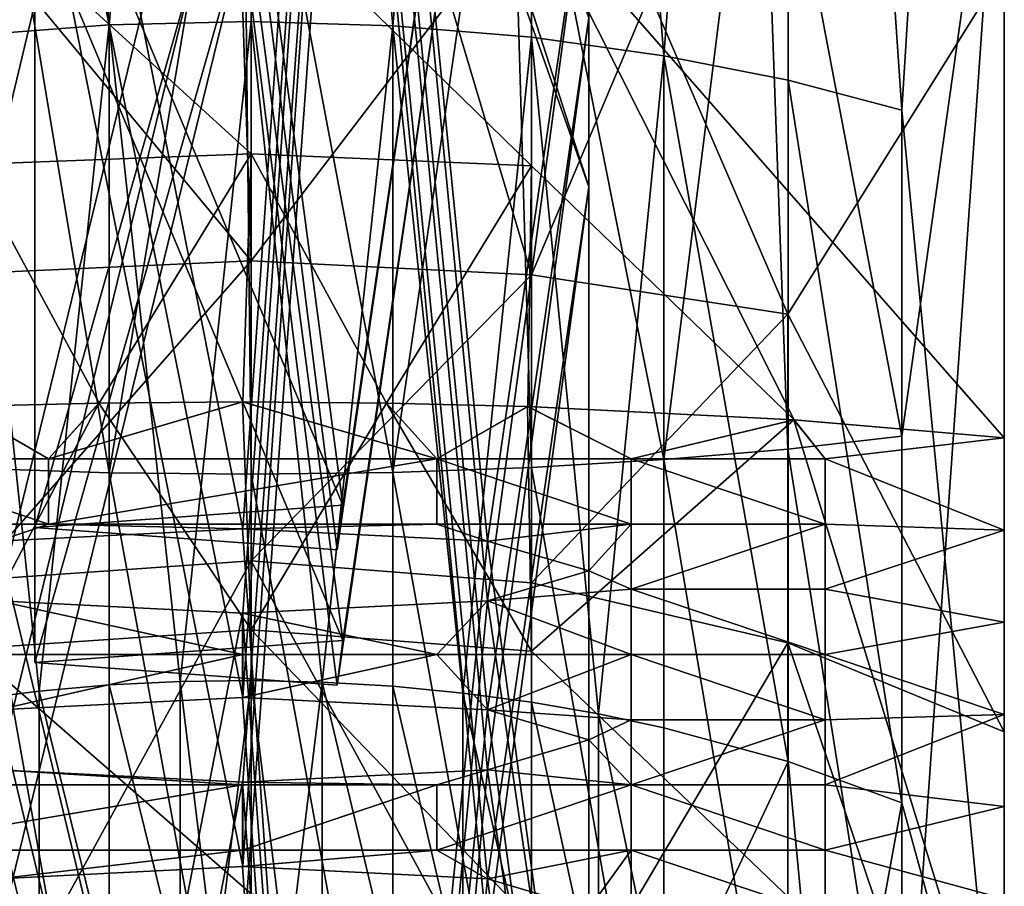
# Model space of a CAD drawing. Header units: millimetres. Extents: x 0 to 484, y -157 to 583.
# Tile 10 of 78: x 8 to 22, y 117 to 129. Entities that reach past the tile are written whole.
import ezdxf

# ---------------------------------------------------------------- set-up
doc = ezdxf.new("R2010")
doc.units = ezdxf.units.MM
doc.layers.add('Layer 01', color=7, linetype='Continuous', true_color=0x000000)

msp = doc.modelspace()

# ---------------------------------------------------------------- linework, layer by layer
at = {"layer": 'Layer 01'}
for points in [[(11.123, 152.187, 310.354), (9.073, 129.008, 303.41), (7.065, 152.112, 310.805)], [(9.073, 129.008, 303.41), (11.123, 152.187, 310.354), (11.123, 129.056, 303.312)], [(11.123, 152.187, 310.354), (13.169, 128.995, 303.436), (11.123, 129.056, 303.312)], [(15.169, 152.103, 310.862), (13.169, 128.995, 303.436), (11.123, 152.187, 310.354)], [(7.065, 152.112, 310.805), (9.073, 129.008, 303.41), (7.065, 128.854, 303.723)], [(13.169, 128.995, 303.436), (15.169, 152.103, 310.862), (15.169, 128.829, 303.774)], [(15.169, 152.103, 310.862), (17.083, 128.563, 304.314), (15.169, 128.829, 303.774)], [(18.876, 151.874, 312.246), (17.083, 128.563, 304.314), (15.169, 152.103, 310.862)], [(17.083, 128.563, 304.314), (18.876, 151.874, 312.246), (18.876, 128.208, 305.033)], [(20.521, 127.779, 305.905), (18.876, 128.208, 305.033), (18.876, 151.874, 312.246)], [(20.521, 127.779, 305.905), (18.876, 151.874, 312.246), (22, 151.535, 314.3)], [(22, 151.535, 314.3), (22, 112.403, 296.512), (20.521, 127.779, 305.905)], [(22, 151.535, 314.3), (22, 115.064, 318.173), (22, 113.734, 307.343)], [(22, 113.734, 307.343), (22, 112.403, 296.512), (22, 151.535, 314.3)], [(22, 115.064, 318.173), (22, 151.535, 314.3), (22, 137.447, 326.309)], [(11, 121.735, 372.487), (6.907, 142.319, 367.814), (12.45, 142.552, 369.713)], [(12.45, 142.552, 369.713), (14.536, 121.557, 371.033), (11, 121.735, 372.487)], [(14.536, 121.557, 371.033), (12.45, 142.552, 369.713), (16, 131.547, 366.244)], [(11, 121.735, 372.487), (7.464, 121.557, 371.033), (6.907, 142.319, 367.814)], [(7.464, 120.695, 364.015), (12.523, 141.388, 360.237), (6.967, 141.609, 362.03)], [(7.464, 120.695, 364.015), (11, 120.516, 362.561), (12.523, 141.388, 360.237)], [(12.523, 141.388, 360.237), (11, 120.516, 362.561), (14.536, 120.695, 364.015)], [(14.536, 120.695, 364.015), (16, 131.547, 366.244), (12.523, 141.388, 360.237)], [(11, 119.297, 352.636), (6.907, 139.881, 347.963), (12.45, 140.114, 349.862)], [(12.45, 140.114, 349.862), (14.536, 119.118, 351.182), (11, 119.297, 352.636)], [(14.536, 119.118, 351.182), (12.45, 140.114, 349.862), (16, 129.109, 346.393)], [(11, 119.297, 352.636), (7.464, 119.118, 351.182), (6.907, 139.881, 347.963)], [(15.169, 130.836, 384.281), (22, 123.046, 383.156), (22, 139.253, 379.944)], [(22, 121.715, 372.326), (22, 139.253, 379.944), (22, 123.046, 383.156)], [(22, 137.447, 371.787), (22, 139.253, 379.944), (22, 121.715, 372.326)], [(7.464, 118.256, 344.164), (12.523, 138.95, 340.386), (6.967, 139.17, 342.179)], [(7.464, 118.256, 344.164), (11, 118.078, 342.71), (12.523, 138.95, 340.386)], [(12.523, 138.95, 340.386), (11, 118.078, 342.71), (14.536, 118.256, 344.164)], [(14.536, 118.256, 344.164), (16, 129.109, 346.393), (12.523, 138.95, 340.386)], [(11, 116.859, 332.785), (6.907, 137.443, 328.112), (12.45, 137.676, 330.011)], [(12.45, 137.676, 330.011), (14.536, 116.68, 331.331), (11, 116.859, 332.785)], [(12.45, 137.676, 330.011), (16, 137.092, 325.262), (16, 126.671, 326.542)], [(14.536, 116.68, 331.331), (12.45, 137.676, 330.011), (16, 126.671, 326.542)], [(11, 116.859, 332.785), (7.464, 116.68, 331.331), (6.907, 137.443, 328.112)], [(22, 137.447, 371.787), (22, 121.715, 372.326), (22, 120.385, 361.495)], [(22, 137.447, 371.787), (22, 120.385, 361.495), (22, 137.447, 360.417)], [(22, 119.055, 350.665), (22, 137.447, 349.048), (22, 137.447, 360.417)], [(22, 137.447, 337.678), (22, 137.447, 349.048), (22, 117.725, 339.834)], [(22, 119.055, 350.665), (22, 117.725, 339.834), (22, 137.447, 349.048)], [(22, 137.447, 337.678), (22, 117.725, 339.834), (22, 116.394, 329.004)], [(22, 137.447, 326.309), (22, 137.447, 337.678), (22, 116.394, 329.004)], [(22, 116.394, 329.004), (22, 115.064, 318.173), (22, 137.447, 326.309)], [(22, 119.055, 350.665), (22, 137.447, 360.417), (22, 120.385, 361.495)], [(12.523, 136.512, 320.535), (16, 126.671, 326.542), (16, 137.092, 325.262)], [(7.464, 115.818, 324.313), (12.523, 136.512, 320.535), (6.967, 136.732, 322.328)], [(7.464, 115.818, 324.313), (11, 115.639, 322.859), (12.523, 136.512, 320.535)], [(12.523, 136.512, 320.535), (11, 115.639, 322.859), (14.536, 115.818, 324.313)], [(14.536, 115.818, 324.313), (16, 126.671, 326.542), (12.523, 136.512, 320.535)], [(7.161, 134, 472.338), (7.064, 122.608, 471.174), (9.072, 122.541, 471.517)], [(10.999, 134.054, 472.775), (7.161, 134, 472.338), (9.072, 122.541, 471.517)], [(11.122, 122.521, 471.623), (10.999, 134.054, 472.775), (9.072, 122.541, 471.517)], [(13.168, 122.547, 471.488), (14.837, 134, 472.338), (10.999, 134.054, 472.775)], [(10.999, 134.054, 472.775), (11.122, 122.521, 471.623), (13.168, 122.547, 471.488)], [(15.169, 122.618, 471.117), (14.837, 134, 472.338), (13.168, 122.547, 471.488)], [(14.837, 134, 472.338), (17.083, 122.733, 470.527), (18.476, 133.842, 471.053)], [(17.083, 122.733, 470.527), (14.837, 134, 472.338), (15.169, 122.618, 471.117)], [(18.476, 133.842, 471.053), (17.083, 122.733, 470.527), (18.875, 122.885, 469.739)], [(18.476, 133.842, 471.053), (20.521, 123.069, 468.785), (21.999, 133.561, 468.766)], [(18.875, 122.885, 469.739), (20.521, 123.069, 468.785), (18.476, 133.842, 471.053)], [(21.999, 133.561, 468.766), (20.521, 112.429, 465.594), (21.999, 94.916, 452.419)], [(20.521, 123.069, 468.785), (20.521, 112.429, 465.594), (21.999, 133.561, 468.766)], [(21.999, 94.916, 452.419), (21.999, 118.803, 433.561), (21.999, 133.561, 468.766)], [(21.999, 132.318, 458.641), (21.999, 133.561, 468.766), (21.999, 118.803, 433.561)], [(12.448, 122.074, 465.468), (7.999, 132.671, 461.519), (10.999, 133.037, 464.497)], [(12.448, 122.074, 465.468), (10.999, 133.037, 464.497), (13.999, 132.671, 461.519)], [(7.999, 121.753, 462.861), (10.999, 132.306, 458.542), (7.999, 132.671, 461.519)], [(12.448, 122.074, 465.468), (7.999, 121.753, 462.861), (7.999, 132.671, 461.519)], [(10.999, 132.306, 458.542), (12.366, 121.428, 460.21), (13.999, 132.671, 461.519)], [(12.366, 121.428, 460.21), (12.448, 122.074, 465.468), (13.999, 132.671, 461.519)], [(7.999, 121.753, 462.861), (12.366, 121.428, 460.21), (10.999, 132.306, 458.542)], [(21.999, 131.074, 448.517), (21.999, 132.318, 458.641), (21.999, 118.803, 433.561)], [(16, 131.547, 366.244), (16, 121.126, 367.524), (14.536, 121.557, 371.033)], [(14.536, 120.695, 364.015), (16, 121.126, 367.524), (16, 131.547, 366.244)], [(12.448, 120.123, 449.587), (7.999, 130.721, 445.639), (10.999, 131.086, 448.616)], [(12.448, 120.123, 449.587), (10.999, 131.086, 448.616), (13.999, 130.721, 445.639)], [(21.999, 118.803, 433.561), (21.999, 129.831, 438.393), (21.999, 131.074, 448.517)], [(11.123, 127.145, 385.792), (11.123, 130.929, 384.787), (7.065, 130.847, 384.337)], [(11.123, 127.145, 385.792), (7.065, 130.847, 384.337), (7.065, 126.993, 385.36)], [(15.169, 126.974, 385.306), (15.169, 130.836, 384.281), (11.123, 130.929, 384.787)], [(15.169, 126.974, 385.306), (11.123, 130.929, 384.787), (11.123, 127.145, 385.792)], [(15.169, 126.974, 385.306), (18.963, 123.308, 385.293), (15.169, 130.836, 384.281)], [(22, 123.046, 383.156), (15.169, 130.836, 384.281), (18.963, 123.308, 385.293)], [(7.999, 119.803, 446.98), (10.999, 130.355, 442.661), (7.999, 130.721, 445.639)], [(12.448, 120.123, 449.587), (7.999, 119.803, 446.98), (7.999, 130.721, 445.639)], [(10.999, 130.355, 442.661), (12.366, 119.477, 444.329), (13.999, 130.721, 445.639)], [(12.366, 119.477, 444.329), (12.448, 120.123, 449.587), (13.999, 130.721, 445.639)], [(7.999, 119.803, 446.98), (12.366, 119.477, 444.329), (10.999, 130.355, 442.661)], [(16.88, 129.453, 435.321), (21.999, 129.831, 438.393), (18.875, 124.833, 434.803)], [(21.999, 129.831, 438.393), (21.999, 118.803, 433.561), (18.875, 124.833, 434.803)], [(8.008, 129.353, 434.507), (7.064, 125.421, 433.466), (5.119, 129.453, 435.321)], [(16.88, 129.453, 435.321), (15.169, 125.398, 433.518), (13.99, 129.353, 434.507)], [(18.875, 124.833, 434.803), (15.169, 125.398, 433.518), (16.88, 129.453, 435.321)], [(7.064, 125.421, 433.466), (8.008, 129.353, 434.507), (11.122, 125.604, 433.046)], [(10.999, 129.319, 434.231), (11.122, 125.604, 433.046), (8.008, 129.353, 434.507)], [(13.99, 129.353, 434.507), (11.122, 125.604, 433.046), (10.999, 129.319, 434.231)], [(13.99, 129.353, 434.507), (15.169, 125.398, 433.518), (11.122, 125.604, 433.046)], [(9.073, 129.008, 303.41), (8.061, 119.39, 297.621), (7.065, 128.854, 303.723)], [(8.061, 119.39, 297.621), (9.073, 129.008, 303.41), (9.073, 119.479, 297.506)], [(11.123, 129.056, 303.312), (10.095, 119.53, 297.439), (9.073, 129.008, 303.41)], [(9.073, 129.008, 303.41), (10.095, 119.53, 297.439), (9.073, 119.479, 297.506)], [(10.095, 119.53, 297.439), (11.123, 129.056, 303.312), (11.123, 119.545, 297.42)], [(11.123, 129.056, 303.312), (12.149, 119.521, 297.451), (11.123, 119.545, 297.42)], [(13.169, 128.995, 303.436), (12.149, 119.521, 297.451), (11.123, 129.056, 303.312)], [(12.149, 119.521, 297.451), (13.169, 128.995, 303.436), (13.169, 119.461, 297.529)], [(13.169, 128.995, 303.436), (14.178, 119.363, 297.655), (13.169, 119.461, 297.529)], [(15.169, 128.829, 303.774), (14.178, 119.363, 297.655), (13.169, 128.995, 303.436)], [(16, 129.109, 346.393), (16, 118.687, 347.673), (14.536, 119.118, 351.182)], [(14.536, 118.256, 344.164), (16, 118.687, 347.673), (16, 129.109, 346.393)], [(7.065, 128.854, 303.723), (8.061, 119.39, 297.621), (7.065, 119.265, 297.783)], [(14.178, 119.363, 297.655), (15.169, 128.829, 303.774), (15.169, 119.23, 297.828)], [(15.169, 128.829, 303.774), (16.14, 119.062, 298.045), (15.169, 119.23, 297.828)], [(17.083, 128.563, 304.314), (16.14, 119.062, 298.045), (15.169, 128.829, 303.774)], [(16.14, 119.062, 298.045), (17.083, 128.563, 304.314), (17.083, 118.862, 298.304)], [(18.876, 118.372, 298.939), (17.083, 118.862, 298.304), (17.083, 128.563, 304.314)], [(18.876, 118.372, 298.939), (17.083, 128.563, 304.314), (18.876, 128.208, 305.033)], [(20.521, 117.778, 299.708), (18.876, 118.372, 298.939), (18.876, 128.208, 305.033)], [(20.521, 117.778, 299.708), (18.876, 128.208, 305.033), (20.521, 127.779, 305.905)], [(20.521, 127.779, 305.905), (22, 112.403, 296.512), (20.521, 117.778, 299.708)], [(11.123, 127.145, 385.792), (7.065, 126.993, 385.36), (8.925, 123.547, 387.24)], [(8.925, 123.547, 387.24), (11, 123.564, 387.375), (11.123, 127.145, 385.792)], [(11.123, 127.145, 385.792), (11, 123.564, 387.375), (13.075, 123.547, 387.24)], [(15.169, 126.974, 385.306), (11.123, 127.145, 385.792), (13.075, 123.547, 387.24)], [(8.925, 123.547, 387.24), (7.065, 126.993, 385.36), (6.884, 123.498, 386.841)], [(15.116, 123.498, 386.841), (15.169, 126.974, 385.306), (13.075, 123.547, 387.24)], [(15.169, 126.974, 385.306), (15.116, 123.498, 386.841), (18.963, 123.308, 385.293)], [(16, 126.671, 326.542), (16, 116.249, 327.822), (14.536, 116.68, 331.331)], [(14.536, 115.818, 324.313), (16, 116.249, 327.822), (16, 126.671, 326.542)], [(11.122, 125.604, 433.046), (11.122, 121.27, 430.414), (7.064, 120.988, 430.774)], [(11.122, 125.604, 433.046), (7.064, 120.988, 430.774), (7.064, 125.421, 433.466)], [(15.169, 125.398, 433.518), (11.122, 121.27, 430.414), (11.122, 125.604, 433.046)], [(15.169, 125.398, 433.518), (15.169, 120.953, 430.819), (11.122, 121.27, 430.414)], [(18.875, 124.833, 434.803), (15.169, 120.953, 430.819), (15.169, 125.398, 433.518)], [(18.875, 124.833, 434.803), (18.875, 120.087, 431.923), (15.169, 120.953, 430.819)], [(18.875, 124.833, 434.803), (21.999, 118.803, 433.561), (18.875, 120.087, 431.923)], [(8.194, 122.743, 380.689), (5.389, 122.743, 380.689), (6.883, 123.498, 386.841)], [(8.195, 122.743, 380.689), (6.884, 123.498, 386.841), (5.39, 122.743, 380.689)], [(8.924, 123.547, 387.24), (6.883, 123.498, 386.841), (7.064, 119.999, 389.13)], [(8.924, 123.547, 387.24), (8.194, 122.743, 380.689), (6.883, 123.498, 386.841)], [(8.925, 123.547, 387.24), (6.884, 123.498, 386.841), (8.195, 122.743, 380.689)], [(11.122, 120.277, 389.494), (8.924, 123.547, 387.24), (7.064, 119.999, 389.13)], [(8.194, 122.743, 380.689), (8.924, 123.547, 387.24), (10.999, 123.564, 387.375)], [(10.999, 123.564, 387.375), (13.804, 122.743, 380.689), (8.194, 122.743, 380.689)], [(8.195, 122.743, 380.689), (11, 123.564, 387.375), (8.925, 123.547, 387.24)], [(11, 123.564, 387.375), (8.195, 122.743, 380.689), (13.805, 122.743, 380.689)], [(11.122, 120.277, 389.494), (10.999, 123.564, 387.375), (8.924, 123.547, 387.24)], [(11.122, 120.277, 389.494), (13.075, 123.547, 387.24), (10.999, 123.564, 387.375)], [(13.804, 122.743, 380.689), (10.999, 123.564, 387.375), (13.075, 123.547, 387.24)], [(13.805, 122.743, 380.689), (13.075, 123.547, 387.24), (11, 123.564, 387.375)], [(13.075, 123.547, 387.24), (11.122, 120.277, 389.494), (15.169, 119.965, 389.085)], [(15.116, 123.498, 386.841), (13.075, 123.547, 387.24), (13.805, 122.743, 380.689)], [(15.115, 123.498, 386.841), (13.075, 123.547, 387.24), (15.169, 119.965, 389.085)], [(15.115, 123.498, 386.841), (13.804, 122.743, 380.689), (13.075, 123.547, 387.24)], [(16.609, 122.743, 380.689), (13.804, 122.743, 380.689), (15.115, 123.498, 386.841)], [(16.61, 122.743, 380.689), (15.116, 123.498, 386.841), (13.805, 122.743, 380.689)], [(15.169, 119.965, 389.085), (18.962, 123.308, 385.293), (15.115, 123.498, 386.841)], [(18.962, 123.308, 385.293), (16.609, 122.743, 380.689), (15.115, 123.498, 386.841)], [(18.963, 123.308, 385.293), (15.116, 123.498, 386.841), (16.61, 122.743, 380.689)], [(18.962, 123.308, 385.293), (15.169, 119.965, 389.085), (21.999, 113.431, 390.484)], [(18.962, 123.308, 385.293), (19.414, 122.743, 380.689), (16.609, 122.743, 380.689)], [(18.963, 123.308, 385.293), (16.61, 122.743, 380.689), (19.415, 122.743, 380.689)], [(21.999, 113.431, 390.484), (21.999, 123.046, 383.156), (18.962, 123.308, 385.293)], [(18.962, 123.308, 385.293), (21.999, 123.046, 383.156), (19.414, 122.743, 380.689)], [(18.963, 123.308, 385.293), (19.415, 122.743, 380.689), (22, 123.046, 383.156)], [(20.521, 112.429, 465.594), (20.521, 123.069, 468.785), (18.875, 122.885, 469.739)], [(19.414, 122.743, 380.689), (21.999, 123.046, 383.156), (21.999, 121.715, 372.326)], [(19.415, 122.743, 380.689), (22, 121.715, 372.326), (22, 123.046, 383.156)], [(21.999, 121.715, 372.326), (21.999, 123.046, 383.156), (21.999, 113.431, 390.484)], [(18.875, 112.055, 466.492), (18.875, 122.885, 469.739), (17.083, 122.733, 470.527)], [(20.521, 112.429, 465.594), (18.875, 122.885, 469.739), (18.875, 112.055, 466.492)], [(8.194, 121.802, 373.026), (5.389, 121.802, 373.026), (5.389, 122.743, 380.689)], [(8.194, 121.802, 373.026), (5.389, 122.743, 380.689), (8.194, 122.743, 380.689)], [(8.195, 121.802, 373.026), (8.195, 122.743, 380.689), (5.39, 122.743, 380.689)], [(8.195, 121.802, 373.026), (5.39, 122.743, 380.689), (5.39, 121.802, 373.026)], [(13.804, 122.743, 380.689), (13.804, 121.802, 373.026), (8.194, 121.802, 373.026)], [(13.804, 122.743, 380.689), (8.194, 121.802, 373.026), (8.194, 122.743, 380.689)], [(13.805, 122.743, 380.689), (8.195, 122.743, 380.689), (8.195, 121.802, 373.026)], [(13.805, 122.743, 380.689), (8.195, 121.802, 373.026), (13.805, 121.802, 373.026)], [(16.609, 121.802, 373.026), (13.804, 121.802, 373.026), (13.804, 122.743, 380.689)], [(16.609, 121.802, 373.026), (13.804, 122.743, 380.689), (16.609, 122.743, 380.689)], [(16.61, 121.802, 373.026), (16.61, 122.743, 380.689), (13.805, 122.743, 380.689)], [(16.61, 121.802, 373.026), (13.805, 122.743, 380.689), (13.805, 121.802, 373.026)], [(17.083, 111.747, 467.232), (17.083, 122.733, 470.527), (15.169, 122.618, 471.117)], [(19.414, 121.802, 373.026), (16.609, 121.802, 373.026), (16.609, 122.743, 380.689)], [(19.414, 121.802, 373.026), (16.609, 122.743, 380.689), (19.414, 122.743, 380.689)], [(19.415, 121.802, 373.026), (19.415, 122.743, 380.689), (16.61, 122.743, 380.689)], [(19.415, 121.802, 373.026), (16.61, 122.743, 380.689), (16.61, 121.802, 373.026)], [(18.875, 112.055, 466.492), (17.083, 122.733, 470.527), (17.083, 111.747, 467.232)], [(19.414, 122.743, 380.689), (21.999, 121.715, 372.326), (19.414, 121.802, 373.026)], [(19.415, 122.743, 380.689), (19.415, 121.802, 373.026), (22, 121.715, 372.326)], [(9.072, 111.359, 468.163), (9.072, 122.541, 471.517), (7.064, 122.608, 471.174)], [(9.072, 111.359, 468.163), (7.064, 122.608, 471.174), (7.064, 111.494, 467.84)], [(15.169, 111.516, 467.787), (15.169, 122.618, 471.117), (13.168, 122.547, 471.488)], [(17.083, 111.747, 467.232), (15.169, 122.618, 471.117), (15.169, 111.516, 467.787)], [(11.122, 111.318, 468.263), (11.122, 122.521, 471.623), (9.072, 122.541, 471.517)], [(11.122, 111.318, 468.263), (9.072, 122.541, 471.517), (9.072, 111.359, 468.163)], [(13.168, 111.371, 468.136), (13.168, 122.547, 471.488), (11.122, 122.521, 471.623)], [(13.168, 111.371, 468.136), (11.122, 122.521, 471.623), (11.122, 111.318, 468.263)], [(15.169, 111.516, 467.787), (13.168, 122.547, 471.488), (13.168, 111.371, 468.136)], [(12.366, 121.428, 460.21), (7.999, 121.753, 462.861), (12.448, 122.074, 465.468)], [(5.389, 121.802, 373.026), (8.194, 121.802, 373.026), (7.464, 121.557, 371.033)], [(5.39, 121.802, 373.026), (7.464, 121.557, 371.033), (8.195, 121.802, 373.026)], [(7.464, 121.557, 371.033), (11, 121.735, 372.487), (8.195, 121.802, 373.026)], [(7.464, 121.557, 371.033), (8.194, 121.802, 373.026), (10.999, 121.735, 372.487)], [(12.449, 100.866, 374.833), (7.464, 121.557, 371.033), (10.999, 121.735, 372.487)], [(10.999, 121.735, 372.487), (8.194, 121.802, 373.026), (13.804, 121.802, 373.026)], [(11, 121.735, 372.487), (13.805, 121.802, 373.026), (8.195, 121.802, 373.026)], [(14.535, 121.557, 371.033), (10.999, 121.735, 372.487), (13.804, 121.802, 373.026)], [(10.999, 121.735, 372.487), (14.535, 121.557, 371.033), (12.449, 100.866, 374.833)], [(14.536, 121.557, 371.033), (13.805, 121.802, 373.026), (11, 121.735, 372.487)], [(16.609, 121.802, 373.026), (14.535, 121.557, 371.033), (13.804, 121.802, 373.026)], [(16.61, 121.802, 373.026), (13.805, 121.802, 373.026), (14.536, 121.557, 371.033)], [(15.999, 121.126, 367.524), (14.535, 121.557, 371.033), (16.609, 121.802, 373.026)], [(16, 121.126, 367.524), (16.61, 121.802, 373.026), (14.536, 121.557, 371.033)], [(16.609, 120.86, 365.363), (15.999, 121.126, 367.524), (16.609, 121.802, 373.026)], [(16.61, 120.86, 365.363), (16.61, 121.802, 373.026), (16, 121.126, 367.524)], [(16.609, 120.86, 365.363), (16.609, 121.802, 373.026), (19.414, 121.802, 373.026)], [(16.609, 120.86, 365.363), (19.414, 121.802, 373.026), (19.414, 120.86, 365.363)], [(16.61, 120.86, 365.363), (19.415, 120.86, 365.363), (19.415, 121.802, 373.026)], [(16.61, 120.86, 365.363), (19.415, 121.802, 373.026), (16.61, 121.802, 373.026)], [(19.414, 121.802, 373.026), (21.999, 121.715, 372.326), (19.414, 120.86, 365.363)], [(19.415, 121.802, 373.026), (19.415, 120.86, 365.363), (22, 121.715, 372.326)], [(21.999, 120.385, 361.495), (19.414, 120.86, 365.363), (21.999, 121.715, 372.326)], [(22, 120.385, 361.495), (22, 121.715, 372.326), (19.415, 120.86, 365.363)], [(21.999, 113.431, 390.484), (21.999, 110.084, 381.503), (21.999, 121.715, 372.326)], [(21.999, 110.084, 363.113), (21.999, 121.715, 372.326), (21.999, 110.084, 381.503)], [(21.999, 121.715, 372.326), (21.999, 110.084, 363.113), (21.999, 120.385, 361.495)], [(12.449, 100.866, 374.833), (6.906, 100.632, 372.934), (7.464, 121.557, 371.033)], [(14.535, 121.557, 371.033), (15.999, 110.704, 368.804), (12.449, 100.866, 374.833)], [(15.999, 110.704, 368.804), (14.535, 121.557, 371.033), (15.999, 121.126, 367.524)], [(7.064, 113.876, 422.927), (7.064, 120.988, 430.774), (11.122, 121.27, 430.414)], [(15.169, 113.828, 422.957), (7.064, 113.876, 422.927), (11.122, 121.27, 430.414)], [(11.122, 121.27, 430.414), (15.169, 120.953, 430.819), (15.169, 113.828, 422.957)], [(16.609, 120.86, 365.363), (14.535, 120.695, 364.015), (15.999, 121.126, 367.524)], [(15.999, 110.704, 368.804), (15.999, 121.126, 367.524), (14.535, 120.695, 364.015)], [(16.61, 120.86, 365.363), (16, 121.126, 367.524), (14.536, 120.695, 364.015)], [(18.875, 120.087, 431.923), (15.169, 113.828, 422.957), (15.169, 120.953, 430.819)], [(16.609, 119.919, 357.701), (14.535, 120.695, 364.015), (16.609, 120.86, 365.363)], [(16.61, 119.919, 357.701), (16.61, 120.86, 365.363), (14.536, 120.695, 364.015)], [(19.414, 119.919, 357.701), (16.609, 119.919, 357.701), (16.609, 120.86, 365.363)], [(19.414, 119.919, 357.701), (16.609, 120.86, 365.363), (19.414, 120.86, 365.363)], [(19.415, 119.919, 357.701), (19.415, 120.86, 365.363), (16.61, 120.86, 365.363)], [(19.415, 119.919, 357.701), (16.61, 120.86, 365.363), (16.61, 119.919, 357.701)], [(19.414, 119.919, 357.701), (19.414, 120.86, 365.363), (21.999, 120.385, 361.495)], [(19.415, 119.919, 357.701), (22, 120.385, 361.495), (19.415, 120.86, 365.363)], [(5.389, 119.919, 357.701), (7.464, 120.695, 364.015), (10.999, 119.919, 357.701)], [(5.39, 119.919, 357.701), (11, 119.919, 357.701), (7.464, 120.695, 364.015)], [(6.966, 99.922, 367.15), (10.999, 120.516, 362.561), (7.464, 120.695, 364.015)], [(11, 119.919, 357.701), (11, 120.516, 362.561), (7.464, 120.695, 364.015)], [(10.999, 119.919, 357.701), (7.464, 120.695, 364.015), (10.999, 120.516, 362.561)], [(10.999, 120.516, 362.561), (14.535, 120.695, 364.015), (13.804, 119.919, 357.701)], [(12.522, 99.702, 365.357), (14.535, 120.695, 364.015), (10.999, 120.516, 362.561)], [(11, 120.516, 362.561), (13.805, 119.919, 357.701), (14.536, 120.695, 364.015)], [(15.999, 110.704, 368.804), (14.535, 120.695, 364.015), (12.522, 99.702, 365.357)], [(13.804, 119.919, 357.701), (14.535, 120.695, 364.015), (16.609, 119.919, 357.701)], [(13.805, 119.919, 357.701), (16.61, 119.919, 357.701), (14.536, 120.695, 364.015)], [(6.966, 99.922, 367.15), (12.522, 99.702, 365.357), (10.999, 120.516, 362.561)], [(13.804, 119.919, 357.701), (10.999, 119.919, 357.701), (10.999, 120.516, 362.561)], [(13.805, 119.919, 357.701), (11, 120.516, 362.561), (11, 119.919, 357.701)], [(19.414, 119.919, 357.701), (21.999, 120.385, 361.495), (21.999, 119.055, 350.665)], [(19.415, 119.919, 357.701), (22, 119.055, 350.665), (22, 120.385, 361.495)], [(21.999, 119.055, 350.665), (21.999, 120.385, 361.495), (21.999, 110.084, 363.113)], [(11.122, 116.465, 393.09), (11.122, 120.277, 389.494), (7.064, 119.999, 389.13)], [(15.169, 116.075, 392.754), (15.169, 119.965, 389.085), (11.122, 120.277, 389.494)], [(15.169, 116.075, 392.754), (11.122, 120.277, 389.494), (11.122, 116.465, 393.09)], [(12.366, 119.477, 444.329), (7.999, 119.803, 446.98), (12.448, 120.123, 449.587)], [(18.875, 120.087, 431.923), (21.999, 110.878, 424.811), (15.169, 113.828, 422.957)], [(21.999, 118.803, 433.561), (21.999, 110.878, 424.811), (18.875, 120.087, 431.923)], [(7.464, 119.118, 351.182), (5.389, 119.919, 357.701), (10.999, 119.919, 357.701)], [(7.464, 119.118, 351.182), (11, 119.919, 357.701), (5.39, 119.919, 357.701)], [(11.122, 116.465, 393.09), (7.064, 119.999, 389.13), (7.064, 116.118, 392.791)], [(7.464, 119.118, 351.182), (11, 119.297, 352.636), (11, 119.919, 357.701)], [(7.464, 119.118, 351.182), (10.999, 119.919, 357.701), (10.999, 119.297, 352.636)], [(10.999, 119.919, 357.701), (13.804, 119.919, 357.701), (10.999, 119.297, 352.636)], [(14.535, 119.118, 351.182), (10.999, 119.297, 352.636), (13.804, 119.919, 357.701)], [(11, 119.919, 357.701), (11, 119.297, 352.636), (13.805, 119.919, 357.701)], [(14.536, 119.118, 351.182), (13.805, 119.919, 357.701), (11, 119.297, 352.636)], [(14.535, 119.118, 351.182), (13.804, 119.919, 357.701), (16.609, 119.919, 357.701)], [(14.536, 119.118, 351.182), (16.61, 119.919, 357.701), (13.805, 119.919, 357.701)], [(14.535, 119.118, 351.182), (16.609, 119.919, 357.701), (16.609, 118.978, 350.038)], [(14.536, 119.118, 351.182), (16.61, 118.978, 350.038), (16.61, 119.919, 357.701)], [(21.999, 113.431, 390.484), (15.169, 119.965, 389.085), (15.169, 116.075, 392.754)], [(19.414, 118.978, 350.038), (16.609, 118.978, 350.038), (16.609, 119.919, 357.701)], [(19.414, 118.978, 350.038), (16.609, 119.919, 357.701), (19.414, 119.919, 357.701)], [(19.415, 118.978, 350.038), (19.415, 119.919, 357.701), (16.61, 119.919, 357.701)], [(19.415, 118.978, 350.038), (16.61, 119.919, 357.701), (16.61, 118.978, 350.038)], [(19.414, 118.978, 350.038), (19.414, 119.919, 357.701), (21.999, 119.055, 350.665)], [(19.415, 118.978, 350.038), (22, 119.055, 350.665), (19.415, 119.919, 357.701)], [(9.073, 115.263, 293.865), (8.061, 119.39, 297.621), (9.073, 119.479, 297.506)], [(10.095, 115.322, 293.804), (9.073, 119.479, 297.506), (10.095, 119.53, 297.439)], [(10.095, 115.322, 293.804), (9.073, 115.263, 293.865), (9.073, 119.479, 297.506)], [(11.123, 119.545, 297.42), (10.609, 115.335, 293.79), (10.095, 119.53, 297.439)], [(10.095, 119.53, 297.439), (10.609, 115.335, 293.79), (10.095, 115.322, 293.804)], [(10.609, 115.335, 293.79), (11.123, 119.545, 297.42), (11.123, 115.338, 293.787)], [(11.123, 119.545, 297.42), (11.636, 115.33, 293.795), (11.123, 115.338, 293.787)], [(12.149, 119.521, 297.451), (11.636, 115.33, 293.795), (11.123, 119.545, 297.42)], [(11.636, 115.33, 293.795), (12.149, 119.521, 297.451), (12.149, 115.312, 293.815)], [(13.169, 115.243, 293.886), (12.149, 115.312, 293.815), (12.149, 119.521, 297.451)], [(13.169, 115.243, 293.886), (12.149, 119.521, 297.451), (13.169, 119.461, 297.529)], [(14.178, 115.132, 294.001), (13.169, 115.243, 293.886), (13.169, 119.461, 297.529)], [(14.178, 115.132, 294.001), (13.169, 119.461, 297.529), (14.178, 119.363, 297.655)], [(8.061, 115.162, 293.97), (7.065, 119.265, 297.783), (8.061, 119.39, 297.621)], [(9.073, 115.263, 293.865), (8.061, 115.162, 293.97), (8.061, 119.39, 297.621)], [(15.169, 114.981, 294.158), (14.178, 115.132, 294.001), (14.178, 119.363, 297.655)], [(15.169, 114.981, 294.158), (14.178, 119.363, 297.655), (15.169, 119.23, 297.828)], [(8.061, 115.162, 293.97), (7.065, 115.02, 294.116), (7.065, 119.265, 297.783)], [(12.449, 98.427, 354.983), (7.464, 119.118, 351.182), (10.999, 119.297, 352.636)], [(10.999, 119.297, 352.636), (14.535, 119.118, 351.182), (12.449, 98.427, 354.983)], [(16.14, 114.79, 294.355), (15.169, 114.981, 294.158), (15.169, 119.23, 297.828)], [(16.14, 114.79, 294.355), (15.169, 119.23, 297.828), (16.14, 119.062, 298.045)], [(12.449, 98.427, 354.983), (6.906, 98.194, 353.084), (7.464, 119.118, 351.182)], [(14.535, 119.118, 351.182), (15.999, 108.266, 348.953), (12.449, 98.427, 354.983)], [(16.609, 118.978, 350.038), (15.999, 118.687, 347.673), (14.535, 119.118, 351.182)], [(15.999, 108.266, 348.953), (14.535, 119.118, 351.182), (15.999, 118.687, 347.673)], [(16.61, 118.978, 350.038), (14.536, 119.118, 351.182), (16, 118.687, 347.673)], [(17.083, 114.563, 294.59), (16.14, 114.79, 294.355), (16.14, 119.062, 298.045)], [(17.083, 114.563, 294.59), (16.14, 119.062, 298.045), (17.083, 118.862, 298.304)], [(19.414, 118.037, 342.376), (19.414, 118.978, 350.038), (21.999, 119.055, 350.665)], [(21.999, 119.055, 350.665), (21.999, 117.725, 339.834), (19.414, 118.037, 342.376)], [(19.415, 118.037, 342.376), (22, 119.055, 350.665), (19.415, 118.978, 350.038)], [(22, 119.055, 350.665), (19.415, 118.037, 342.376), (22, 117.725, 339.834)], [(21.999, 119.055, 350.665), (21.999, 110.084, 363.113), (21.999, 117.725, 339.834)], [(16.609, 118.037, 342.376), (15.999, 118.687, 347.673), (16.609, 118.978, 350.038)], [(16.61, 118.037, 342.376), (16.61, 118.978, 350.038), (16, 118.687, 347.673)], [(19.414, 118.978, 350.038), (19.414, 118.037, 342.376), (16.609, 118.037, 342.376)], [(19.414, 118.978, 350.038), (16.609, 118.037, 342.376), (16.609, 118.978, 350.038)], [(19.415, 118.978, 350.038), (16.61, 118.978, 350.038), (16.61, 118.037, 342.376)], [(19.415, 118.978, 350.038), (16.61, 118.037, 342.376), (19.415, 118.037, 342.376)], [(18.876, 118.372, 298.939), (17.083, 114.563, 294.59), (17.083, 118.862, 298.304)], [(21.999, 110.878, 424.811), (21.999, 118.803, 433.561), (21.999, 94.916, 452.419)], [(16.609, 118.037, 342.376), (14.535, 118.256, 344.164), (15.999, 118.687, 347.673)], [(15.999, 108.266, 348.953), (15.999, 118.687, 347.673), (14.535, 118.256, 344.164)], [(16.61, 118.037, 342.376), (16, 118.687, 347.673), (14.536, 118.256, 344.164)], [(18.876, 118.372, 298.939), (19.474, 112.052, 293.652), (17.083, 114.563, 294.59)], [(19.474, 112.052, 293.652), (18.876, 118.372, 298.939), (20.521, 117.778, 299.708)], [(10.999, 118.037, 342.376), (5.389, 118.037, 342.376), (7.464, 118.256, 344.164)], [(11, 118.037, 342.376), (7.464, 118.256, 344.164), (5.39, 118.037, 342.376)], [(6.966, 97.484, 347.299), (10.999, 118.078, 342.71), (7.464, 118.256, 344.164)], [(7.464, 118.256, 344.164), (11, 118.037, 342.376), (11, 118.078, 342.71)], [(7.464, 118.256, 344.164), (10.999, 118.078, 342.71), (10.999, 118.037, 342.376)], [(13.804, 118.037, 342.376), (10.999, 118.078, 342.71), (14.535, 118.256, 344.164)], [(12.522, 97.263, 345.506), (14.535, 118.256, 344.164), (10.999, 118.078, 342.71)], [(13.805, 118.037, 342.376), (14.536, 118.256, 344.164), (11, 118.078, 342.71)], [(15.999, 108.266, 348.953), (14.535, 118.256, 344.164), (12.522, 97.263, 345.506)], [(14.535, 118.256, 344.164), (16.609, 118.037, 342.376), (13.804, 118.037, 342.376)], [(14.536, 118.256, 344.164), (13.805, 118.037, 342.376), (16.61, 118.037, 342.376)], [(5.389, 117.095, 334.713), (5.389, 118.037, 342.376), (10.999, 118.037, 342.376)], [(5.389, 117.095, 334.713), (10.999, 118.037, 342.376), (10.999, 117.095, 334.713)], [(5.39, 117.095, 334.713), (11, 117.095, 334.713), (11, 118.037, 342.376)], [(5.39, 117.095, 334.713), (11, 118.037, 342.376), (5.39, 118.037, 342.376)], [(6.966, 97.484, 347.299), (12.522, 97.263, 345.506), (10.999, 118.078, 342.71)], [(10.999, 118.037, 342.376), (10.999, 118.078, 342.71), (13.804, 118.037, 342.376)], [(13.804, 118.037, 342.376), (13.804, 117.095, 334.713), (10.999, 117.095, 334.713)], [(13.804, 118.037, 342.376), (10.999, 117.095, 334.713), (10.999, 118.037, 342.376)], [(11, 118.037, 342.376), (13.805, 118.037, 342.376), (11, 118.078, 342.71)], [(13.805, 118.037, 342.376), (11, 118.037, 342.376), (11, 117.095, 334.713)], [(13.805, 118.037, 342.376), (11, 117.095, 334.713), (13.805, 117.095, 334.713)], [(16.609, 118.037, 342.376), (16.609, 117.095, 334.713), (13.804, 117.095, 334.713)], [(16.609, 118.037, 342.376), (13.804, 117.095, 334.713), (13.804, 118.037, 342.376)], [(16.61, 118.037, 342.376), (13.805, 118.037, 342.376), (13.805, 117.095, 334.713)], [(16.61, 118.037, 342.376), (13.805, 117.095, 334.713), (16.61, 117.095, 334.713)], [(19.414, 117.095, 334.713), (16.609, 117.095, 334.713), (16.609, 118.037, 342.376)], [(19.414, 117.095, 334.713), (16.609, 118.037, 342.376), (19.414, 118.037, 342.376)], [(19.415, 117.095, 334.713), (19.415, 118.037, 342.376), (16.61, 118.037, 342.376)], [(19.415, 117.095, 334.713), (16.61, 118.037, 342.376), (16.61, 117.095, 334.713)], [(21.999, 117.725, 339.834), (19.414, 117.095, 334.713), (19.414, 118.037, 342.376)], [(22, 117.725, 339.834), (19.415, 118.037, 342.376), (19.415, 117.095, 334.713)], [(19.474, 112.052, 293.652), (20.521, 117.778, 299.708), (22, 112.403, 296.512)], [(19.414, 117.095, 334.713), (21.999, 117.725, 339.834), (21.999, 116.394, 329.004)], [(19.415, 117.095, 334.713), (22, 116.394, 329.004), (22, 117.725, 339.834)], [(21.999, 117.725, 339.834), (21.999, 110.084, 363.113), (21.999, 101.826, 344.723)], [(21.999, 101.826, 344.723), (21.999, 116.394, 329.004), (21.999, 117.725, 339.834)], [(5.389, 117.095, 334.713), (10.999, 117.095, 334.713), (7.464, 116.68, 331.331)], [(5.39, 117.095, 334.713), (7.464, 116.68, 331.331), (11, 117.095, 334.713)], [(7.464, 116.68, 331.331), (11, 116.859, 332.785), (11, 117.095, 334.713)], [(7.464, 116.68, 331.331), (10.999, 117.095, 334.713), (10.999, 116.859, 332.785)], [(10.999, 116.859, 332.785), (10.999, 117.095, 334.713), (13.804, 117.095, 334.713)], [(14.535, 116.68, 331.331), (10.999, 116.859, 332.785), (13.804, 117.095, 334.713)], [(11, 116.859, 332.785), (13.805, 117.095, 334.713), (11, 117.095, 334.713)], [(14.536, 116.68, 331.331), (13.805, 117.095, 334.713), (11, 116.859, 332.785)], [(16.609, 117.095, 334.713), (14.535, 116.68, 331.331), (13.804, 117.095, 334.713)], [(16.61, 117.095, 334.713), (13.805, 117.095, 334.713), (14.536, 116.68, 331.331)], [(15.999, 116.249, 327.822), (14.535, 116.68, 331.331), (16.609, 117.095, 334.713)], [(16, 116.249, 327.822), (16.61, 117.095, 334.713), (14.536, 116.68, 331.331)], [(16.609, 117.095, 334.713), (16.609, 115.213, 319.388), (15.999, 116.249, 327.822)], [(16.61, 117.095, 334.713), (16, 116.249, 327.822), (16.61, 115.213, 319.388)], [(19.414, 116.154, 327.05), (16.609, 117.095, 334.713), (19.414, 117.095, 334.713)], [(16.609, 115.213, 319.388), (16.609, 117.095, 334.713), (19.414, 116.154, 327.05)], [(19.415, 116.154, 327.05), (19.415, 117.095, 334.713), (16.61, 117.095, 334.713)], [(16.61, 115.213, 319.388), (19.415, 116.154, 327.05), (16.61, 117.095, 334.713)], [(21.999, 116.394, 329.004), (19.414, 116.154, 327.05), (19.414, 117.095, 334.713)], [(22, 116.394, 329.004), (19.415, 117.095, 334.713), (19.415, 116.154, 327.05)], [(12.449, 95.989, 335.132), (7.464, 116.68, 331.331), (10.999, 116.859, 332.785)], [(10.999, 116.859, 332.785), (14.535, 116.68, 331.331), (12.449, 95.989, 335.132)], [(12.449, 95.989, 335.132), (6.906, 95.756, 333.233), (7.464, 116.68, 331.331)], [(14.535, 116.68, 331.331), (15.999, 105.827, 329.102), (12.449, 95.989, 335.132)], [(15.999, 105.827, 329.102), (14.535, 116.68, 331.331), (15.999, 116.249, 327.822)]]:
    msp.add_3dface(points, dxfattribs=at)

doc.saveas('drawing.dxf')
